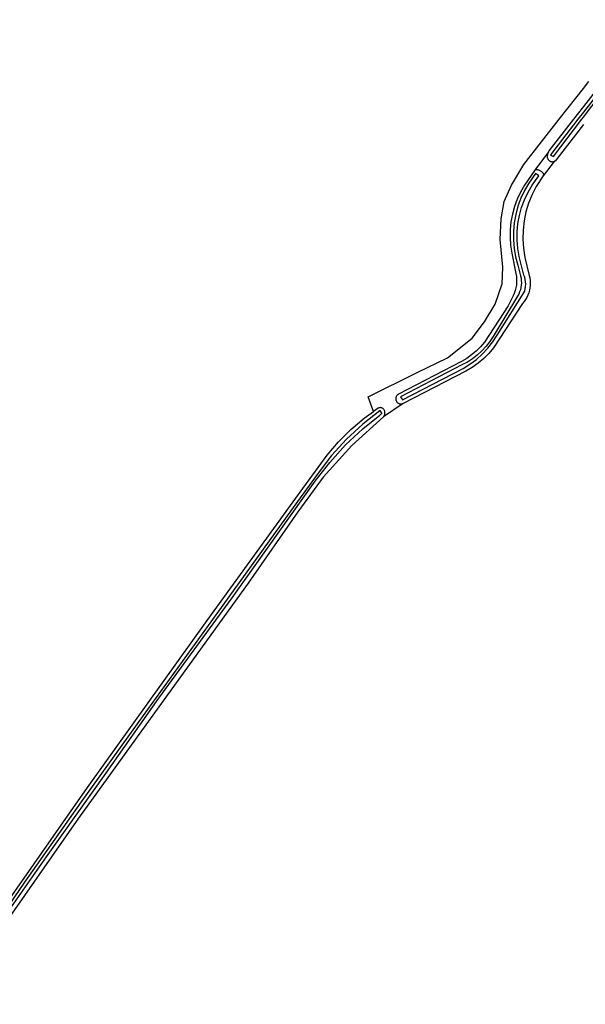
# Model space of a CAD drawing. Header units: metres. Extents: x 102000 to 105000, y 414600 to 420766.
# Tile 129 of 256: x 103780 to 104001, y 418454 to 418839. Entities that reach past the tile are written whole.
import ezdxf

# ---------------------------------------------------------------- set-up
doc = ezdxf.new("R2010")
doc.units = ezdxf.units.M
doc.layers.get('0').update_dxf_attribs({"color": 8})

msp = doc.modelspace()

# ---------------------------------------------------------------- linework, layer by layer
for p, q in [((104027.94, 418838.96), (104000, 418802.79)), ((104018.12, 418828.38), (104000, 418804.96)), ((104000, 418812), (104002.2, 418814.8)), ((103990.59, 418800), (104000, 418812)), ((104000, 418800.81), (104006.51, 418809.42)), ((104000, 418804.96), (103996.17, 418800)), ((103976.7, 418782.3), (103990.59, 418800)), ((103996.17, 418800), (103986.57, 418787.6)), ((103997.84, 418800), (103987.14, 418786.15)), ((103988.36, 418785.41), (103999.39, 418800)), ((104000, 418802.79), (103997.84, 418800)), ((103999.39, 418800), (104000, 418800.81)), ((104000, 418798.02), (103989.78, 418784.69)), ((103986.57, 418787.6), (103986.39, 418787.32)), ((103986.39, 418787.32), (103981.02, 418780.12)), ((103985.89, 418785.77), (103985.88, 418785.44)), ((103985.88, 418785.44), (103985.9, 418785.11)), ((103985.93, 418786.09), (103985.89, 418785.77)), ((103985.9, 418785.11), (103985.93, 418784.93)), ((103986.01, 418786.41), (103985.93, 418786.09)), ((103985.93, 418784.93), (103985.98, 418784.76)), ((103985.98, 418784.76), (103986.05, 418784.59)), ((103986.11, 418786.73), (103986.01, 418786.41)), ((103986.05, 418784.59), (103986.13, 418784.43)), ((103986.24, 418787.03), (103986.11, 418786.73)), ((103986.13, 418784.43), (103986.22, 418784.28)), ((103986.22, 418784.28), (103986.33, 418784.14)), ((103986.39, 418787.32), (103986.24, 418787.03)), ((103986.33, 418784.14), (103986.45, 418784)), ((103986.45, 418784), (103986.58, 418783.88)), ((103986.58, 418783.88), (103986.73, 418783.77)), ((103986.73, 418783.77), (103986.88, 418783.67)), ((103986.88, 418783.67), (103987.04, 418783.59)), ((103987.04, 418783.59), (103987.2, 418783.52)), ((103987.14, 418786.15), (103987.57, 418785.89)), ((103987.57, 418785.89), (103988.11, 418785.57)), ((103988.11, 418785.57), (103988.36, 418785.41)), ((103988.78, 418783.6), (103988.61, 418783.53)), ((103988.93, 418783.68), (103988.78, 418783.6)), ((103989.08, 418783.78), (103988.93, 418783.68)), ((103989.78, 418784.69), (103989.08, 418783.78)), ((103971.9, 418774.2), (103976.7, 418782.3)), ((103981.02, 418780.12), (103977.03, 418774.22)), ((103981.02, 418780.12), (103981.13, 418780.19)), ((103981.13, 418780.19), (103981.24, 418780.24)), ((103981.24, 418780.24), (103981.35, 418780.28)), ((103981.35, 418780.28), (103981.47, 418780.31)), ((103981.47, 418780.31), (103981.59, 418780.34)), ((103981.59, 418780.34), (103981.72, 418780.35)), ((103981.72, 418780.35), (103981.84, 418780.35)), ((103981.84, 418780.35), (103981.96, 418780.34)), ((103981.96, 418780.34), (103982.08, 418780.32)), ((103982.08, 418780.32), (103982.2, 418780.29)), ((103982.2, 418780.29), (103982.32, 418780.25)), ((103982.32, 418780.25), (103982.55, 418780.19)), ((103982.55, 418780.19), (103982.78, 418780.11)), ((103982.78, 418780.11), (103983.01, 418780.02)), ((103983.01, 418780.02), (103983.22, 418779.9)), ((103983.22, 418779.9), (103983.43, 418779.77)), ((103983.43, 418779.77), (103983.62, 418779.62)), ((103988.61, 418783.53), (103984.28, 418777.86)), ((103987.2, 418783.52), (103987.37, 418783.46)), ((103987.37, 418783.46), (103987.55, 418783.42)), ((103987.55, 418783.42), (103987.73, 418783.4)), ((103987.73, 418783.4), (103987.91, 418783.4)), ((103987.91, 418783.4), (103988.09, 418783.4)), ((103988.09, 418783.4), (103988.26, 418783.43)), ((103988.26, 418783.43), (103988.44, 418783.47)), ((103988.44, 418783.47), (103988.61, 418783.53)), ((103981.33, 418778.77), (103978.71, 418774.97)), ((103980.02, 418774.27), (103982.58, 418777.92)), ((103981.69, 418778.53), (103981.33, 418778.77)), ((103984.28, 418777.86), (103981.61, 418773.71)), ((103982.09, 418778.25), (103981.69, 418778.53)), ((103982.58, 418777.92), (103982.09, 418778.25)), ((103983.62, 418779.62), (103983.79, 418779.46)), ((103983.79, 418779.46), (103983.96, 418779.28)), ((103983.96, 418779.28), (103984.11, 418779.08)), ((103984.11, 418779.08), (103984.24, 418778.88)), ((103984.24, 418778.88), (103984.35, 418778.66)), ((103984.32, 418777.94), (103984.28, 418777.86)), ((103984.35, 418778.03), (103984.32, 418777.94)), ((103984.35, 418778.66), (103984.38, 418778.58)), ((103984.38, 418778.12), (103984.35, 418778.03)), ((103984.38, 418778.58), (103984.4, 418778.48)), ((103984.4, 418778.21), (103984.38, 418778.12)), ((103984.4, 418778.48), (103984.4, 418778.39)), ((103984.4, 418778.39), (103984.4, 418778.3)), ((103984.4, 418778.3), (103984.4, 418778.21)), ((103969.1, 418767.8), (103971.9, 418774.2)), ((103977.03, 418774.22), (103975.49, 418771.55)), ((103977.02, 418772.1), (103975.59, 418769.09)), ((103978.71, 418774.97), (103977.02, 418772.1)), ((103978.39, 418771.47), (103980.02, 418774.27)), ((103981.61, 418773.71), (103979.96, 418770.53)), ((103974.18, 418768.78), (103973.11, 418765.9)), ((103975.49, 418771.55), (103974.18, 418768.78)), ((103975.59, 418769.09), (103974.43, 418765.96)), ((103975.88, 418765.5), (103977, 418768.54)), ((103977, 418768.54), (103978.39, 418771.47)), ((103979.96, 418770.53), (103978.61, 418767.2)), ((103967.9, 418761.1), (103969.1, 418767.8)), ((103973.11, 418765.9), (103972.29, 418762.93)), ((103974.43, 418765.96), (103973.56, 418762.74)), ((103975.02, 418762.38), (103975.88, 418765.5)), ((103978.61, 418767.2), (103977.56, 418763.77)), ((103967.5, 418753), (103967.9, 418761.1)), ((103972.29, 418762.93), (103971.71, 418759.91)), ((103973.56, 418762.74), (103972.97, 418759.46)), ((103974.43, 418759.19), (103975.02, 418762.38)), ((103977.56, 418763.77), (103976.83, 418760.26)), ((103971.4, 418756.86), (103971.34, 418753.78)), ((103971.71, 418759.91), (103971.4, 418756.86)), ((103972.97, 418759.46), (103972.67, 418756.14)), ((103974.13, 418755.97), (103974.43, 418759.19)), ((103976.42, 418756.69), (103976.34, 418753.1)), ((103976.83, 418760.26), (103976.42, 418756.69)), ((103968.5, 418742.1), (103967.5, 418753)), ((103971.34, 418753.78), (103971.54, 418750.72)), ((103972.67, 418756.14), (103972.66, 418752.81)), ((103972.66, 418752.81), (103972.96, 418749.49)), ((103974.11, 418752.73), (103974.13, 418755.97)), ((103976.34, 418753.1), (103976.58, 418749.53)), ((103971.54, 418750.72), (103971.99, 418747.68)), ((103972.96, 418749.49), (103973.54, 418746.21)), ((103974.36, 418749.5), (103974.11, 418752.73)), ((103974.9, 418746.3), (103974.36, 418749.5)), ((103976.58, 418749.53), (103977.15, 418745.98)), ((103971.99, 418747.68), (103973.61, 418739.66)), ((103973.54, 418746.21), (103974.41, 418742.99)), ((103975.71, 418743.16), (103974.9, 418746.3)), ((103977.15, 418745.98), (103978.81, 418738.93)), ((103968.2, 418735.6), (103968.5, 418742.1)), ((103974.41, 418742.99), (103975.45, 418738.82)), ((103976.79, 418739.07), (103975.71, 418743.16)), ((103973.61, 418739.66), (103973.81, 418738.55)), ((103973.81, 418738.55), (103973.91, 418737.43)), ((103973.91, 418737.43), (103973.92, 418736.3)), ((103975.45, 418738.82), (103975.63, 418737.91)), ((103975.63, 418737.91), (103975.73, 418737)), ((103977.08, 418738.19), (103976.79, 418739.07)), ((103977.28, 418737.29), (103977.08, 418738.19)), ((103978.81, 418738.93), (103979.03, 418737.97)), ((103979.03, 418737.97), (103979.18, 418737)), ((103965.5, 418727.7), (103968.2, 418735.6)), ((103973.65, 418734.07), (103973.37, 418732.98)), ((103973.83, 418735.18), (103973.65, 418734.07)), ((103973.92, 418736.3), (103973.83, 418735.18)), ((103975.57, 418734.24), (103975.37, 418733.35)), ((103975.7, 418735.16), (103975.57, 418734.24)), ((103975.76, 418736.08), (103975.7, 418735.16)), ((103975.73, 418737), (103975.76, 418736.08)), ((103977.09, 418732.73), (103977.29, 418733.63)), ((103977.4, 418736.38), (103977.28, 418737.29)), ((103977.29, 418733.63), (103977.41, 418734.54)), ((103977.45, 418735.46), (103977.4, 418736.38)), ((103977.41, 418734.54), (103977.45, 418735.46)), ((103979.12, 418734.07), (103978.93, 418733.1)), ((103979.22, 418735.04), (103979.12, 418734.07)), ((103979.18, 418737), (103979.24, 418736.02)), ((103979.24, 418736.02), (103979.22, 418735.04)), ((103974.31, 418730.8), (103964.76, 418715.08)), ((103966.29, 418715.59), (103977.09, 418732.73)), ((103972.53, 418730.89), (103970.57, 418727.09)), ((103972.99, 418731.91), (103972.53, 418730.89)), ((103973.37, 418732.98), (103972.99, 418731.91)), ((103974.73, 418731.62), (103974.31, 418730.8)), ((103975.09, 418732.47), (103974.73, 418731.62)), ((103975.37, 418733.35), (103975.09, 418732.47)), ((103977.91, 418730.35), (103977.42, 418729.5)), ((103978.33, 418731.24), (103977.91, 418730.35)), ((103978.67, 418732.16), (103978.33, 418731.24)), ((103978.93, 418733.1), (103978.67, 418732.16)), ((103961.3, 418720.8), (103965.5, 418727.7)), ((103970.57, 418727.09), (103961.39, 418712.76)), ((103976.23, 418727.93), (103964.93, 418710.64)), ((103976.86, 418728.69), (103976.23, 418727.93)), ((103977.42, 418729.5), (103976.86, 418728.69)), ((103956.6, 418714.4), (103961.3, 418720.8)), ((103946.9, 418706.7), (103956.6, 418714.4)), ((103964.76, 418715.08), (103963.44, 418713.08)), ((103964.59, 418712.95), (103966.29, 418715.59)), ((103959.84, 418710.99), (103958.15, 418709.34)), ((103961.39, 418712.76), (103959.84, 418710.99)), ((103961.96, 418711.2), (103960.34, 418709.44)), ((103960.51, 418708.16), (103962.65, 418710.46)), ((103963.44, 418713.08), (103961.96, 418711.2)), ((103962.65, 418710.46), (103964.59, 418712.95)), ((103964.93, 418710.64), (103963.1, 418708.43)), ((103935, 418701), (103946.9, 418706.7)), ((103956.34, 418707.84), (103954.41, 418706.49)), ((103958.15, 418709.34), (103956.34, 418707.84)), ((103958.57, 418707.82), (103956.68, 418706.35)), ((103958.17, 418706.06), (103960.51, 418708.16)), ((103960.34, 418709.44), (103958.57, 418707.82)), ((103963.1, 418708.43), (103961.07, 418706.41)), ((103952.37, 418705.3), (103927.79, 418692.49)), ((103952.56, 418703.91), (103928.57, 418691.39)), ((103954.41, 418706.49), (103952.37, 418705.3)), ((103954.67, 418705.04), (103952.56, 418703.91)), ((103952.98, 418702.52), (103955.66, 418704.17)), ((103956.5, 418702.95), (103954, 418701.54)), ((103956.68, 418706.35), (103954.67, 418705.04)), ((103955.66, 418704.17), (103958.17, 418706.06)), ((103958.86, 418704.57), (103956.5, 418702.95)), ((103961.07, 418706.41), (103958.86, 418704.57)), ((103915.9, 418691.5), (103935, 418701)), ((103929.31, 418690.28), (103952.98, 418702.52)), ((103954, 418701.54), (103929.51, 418688.85)), ((103917.98, 418685.72), (103915.9, 418691.5)), ((103926.72, 418691.18), (103926.69, 418691.01)), ((103926.77, 418691.35), (103926.72, 418691.18)), ((103926.84, 418691.51), (103926.77, 418691.35)), ((103926.92, 418691.67), (103926.84, 418691.51)), ((103927.01, 418691.82), (103926.92, 418691.67)), ((103927.11, 418691.96), (103927.01, 418691.82)), ((103927.23, 418692.09), (103927.11, 418691.96)), ((103927.35, 418692.21), (103927.23, 418692.09)), ((103927.49, 418692.32), (103927.35, 418692.21)), ((103927.64, 418692.41), (103927.49, 418692.32)), ((103927.79, 418692.49), (103927.64, 418692.41)), ((103928.57, 418691.39), (103928.8, 418691.04)), ((103929.51, 418688.85), (103921.91, 418683.67)), ((103926.67, 418690.84), (103926.66, 418690.67)), ((103926.66, 418690.67), (103926.67, 418690.49)), ((103926.69, 418691.01), (103926.67, 418690.84)), ((103926.67, 418690.49), (103926.7, 418690.32)), ((103926.7, 418690.32), (103926.73, 418690.15)), ((103926.73, 418690.15), (103926.79, 418689.98)), ((103926.79, 418689.98), (103926.85, 418689.82)), ((103926.85, 418689.82), (103926.94, 418689.67)), ((103926.94, 418689.67), (103927.03, 418689.52)), ((103927.03, 418689.52), (103927.14, 418689.39)), ((103927.14, 418689.39), (103927.25, 418689.26)), ((103927.25, 418689.26), (103927.38, 418689.14)), ((103927.38, 418689.14), (103927.52, 418689.03)), ((103927.52, 418689.03), (103927.67, 418688.94)), ((103927.67, 418688.94), (103927.82, 418688.86)), ((103927.82, 418688.86), (103927.98, 418688.79)), ((103927.98, 418688.79), (103928.15, 418688.74)), ((103928.15, 418688.74), (103928.32, 418688.7)), ((103928.32, 418688.7), (103928.49, 418688.68)), ((103928.49, 418688.68), (103928.66, 418688.67)), ((103928.66, 418688.67), (103928.84, 418688.67)), ((103928.8, 418691.04), (103929.11, 418690.57)), ((103928.84, 418688.67), (103929.01, 418688.7)), ((103929.01, 418688.7), (103929.18, 418688.73)), ((103929.11, 418690.57), (103929.31, 418690.28)), ((103929.18, 418688.73), (103929.35, 418688.78)), ((103929.35, 418688.78), (103929.51, 418688.85)), ((103921.91, 418683.67), (103909.53, 418672.43)), ((103920.53, 418686.1), (103913.75, 418680.74)), ((103913.78, 418678.96), (103920.42, 418684.3)), ((103914.27, 418683.12), (103917.98, 418685.72)), ((103919.85, 418687.04), (103917.98, 418685.72)), ((103920.02, 418687.11), (103919.85, 418687.04)), ((103920.19, 418687.15), (103920.02, 418687.11)), ((103920.36, 418687.19), (103920.19, 418687.15)), ((103920.54, 418687.2), (103920.36, 418687.19)), ((103920.42, 418684.3), (103920.98, 418684.74)), ((103920.98, 418685.46), (103920.53, 418686.1)), ((103920.71, 418687.2), (103920.54, 418687.2)), ((103920.89, 418687.18), (103920.71, 418687.2)), ((103921.06, 418687.15), (103920.89, 418687.18)), ((103921.31, 418684.96), (103920.98, 418685.46)), ((103920.98, 418684.74), (103921.31, 418684.96)), ((103921.23, 418687.11), (103921.06, 418687.15)), ((103921.4, 418687.04), (103921.23, 418687.11)), ((103921.56, 418686.93), (103921.4, 418687.04)), ((103921.71, 418686.81), (103921.56, 418686.93)), ((103921.85, 418686.67), (103921.71, 418686.81)), ((103921.97, 418686.53), (103921.85, 418686.67)), ((103921.91, 418683.67), (103922.03, 418683.82)), ((103922.09, 418686.37), (103921.97, 418686.53)), ((103922.03, 418683.82), (103922.14, 418683.99)), ((103922.18, 418686.21), (103922.09, 418686.37)), ((103922.14, 418683.99), (103922.23, 418684.16)), ((103922.27, 418686.03), (103922.18, 418686.21)), ((103922.23, 418684.16), (103922.31, 418684.33)), ((103922.34, 418685.85), (103922.27, 418686.03)), ((103922.31, 418684.33), (103922.37, 418684.52)), ((103922.39, 418685.66), (103922.34, 418685.85)), ((103922.37, 418684.52), (103922.41, 418684.71)), ((103922.43, 418685.47), (103922.39, 418685.66)), ((103922.41, 418684.71), (103922.44, 418684.9)), ((103922.45, 418685.28), (103922.43, 418685.47)), ((103922.44, 418684.9), (103922.46, 418685.09)), ((103922.46, 418685.09), (103922.45, 418685.28)), ((103913.75, 418680.74), (103907.43, 418674.85)), ((103909.05, 418678.72), (103914.27, 418683.12)), ((103904.24, 418673.89), (103909.05, 418678.72)), ((103907.06, 418672.63), (103913.78, 418678.96)), ((103909.53, 418672.43), (103898.33, 418659.99)), ((103899.86, 418668.65), (103904.24, 418673.89)), ((103900.85, 418665.8), (103907.06, 418672.63)), ((103907.43, 418674.85), (103901.61, 418668.47)), ((103889.27, 418654.17), (103899.86, 418668.65)), ((103901.61, 418668.47), (103896.33, 418661.63)), ((103895.18, 418658.51), (103900.85, 418665.8)), ((103896.33, 418661.63), (103888.25, 418650.54)), ((103862.7, 418612.82), (103895.18, 418658.51)), ((103898.33, 418659.99), (103888.43, 418646.5)), ((103853.01, 418603.94), (103889.27, 418654.17)), ((103888.25, 418650.54), (103856.72, 418606.68)), ((103888.43, 418646.5), (103868.98, 418618.61)), ((103868.98, 418618.61), (103832.37, 418567.83)), ((103834.1, 418573.59), (103862.7, 418612.82)), ((103856.72, 418606.68), (103826.22, 418564.4)), ((103806.16, 418538.68), (103853.01, 418603.94)), ((103813.39, 418544.1), (103834.1, 418573.59)), ((103832.37, 418567.83), (103802.65, 418526.63)), ((103826.22, 418564.4), (103803.73, 418533.01)), ((103790.14, 418511.53), (103813.39, 418544.1)), ((103754.86, 418465.44), (103806.16, 418538.68)), ((103803.73, 418533.01), (103781.59, 418501.56)), ((103802.65, 418526.63), (103760.66, 418466.49)), ((103760.52, 418469.2), (103790.14, 418511.53)), ((103781.59, 418501.56), (103748.84, 418453.82))]:
    msp.add_line(p, q)

doc.saveas('drawing.dxf')
